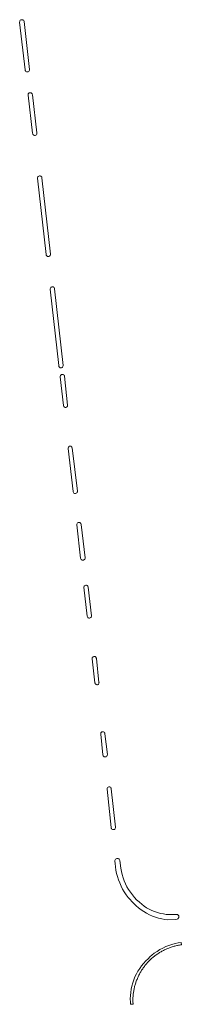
# Model space of a CAD drawing. Extents: x 211930 to 222589, y 569015 to 577578.
# Tile 2 of 95: x 212873 to 212906, y 570731 to 570936. Entities that reach past the tile are written whole.
import ezdxf

# ---------------------------------------------------------------- set-up
doc = ezdxf.new("R2010")
doc.units = 0
doc.layers.add('016 Alles planjaar 2023', color=72, linetype='Continuous', lineweight=20, true_color=0x1e90ff)

msp = doc.modelspace()

# ---------------------------------------------------------------- hatches: boundary and pattern name
at = {"layer": '016 Alles planjaar 2023', "true_color": 0x1e90ff}
h = msp.add_hatch(dxfattribs=at)
h.set_pattern_fill('DQ_CLEAR', color=72, style=0)
h.set_pattern_definition([])
h.paths.add_polyline_path([(212873.43, 570935.99), (212873.37, 570936.12), (212873.28, 570936.22), (212873.16, 570936.29), (212873.03, 570936.32), (212872.89, 570936.31), (212872.77, 570936.27), (212872.66, 570936.19), (212872.58, 570936.07), (212872.53, 570935.95), (212872.52, 570935.81), (212873.66, 570925.86), (212873.67, 570925.77), (212873.73, 570925.65), (212873.82, 570925.55), (212873.93, 570925.47), (212874.06, 570925.44), (212874.2, 570925.44), (212874.32, 570925.49), (212874.43, 570925.57), (212874.51, 570925.67), (212874.56, 570925.8), (212874.57, 570925.94), (212873.44, 570935.91), (212873.43, 570935.99)])
h = msp.add_hatch(dxfattribs=at)
h.set_pattern_fill('DQ_CLEAR', color=72, style=0)
h.set_pattern_definition([])
h.paths.add_polyline_path([(212875.5, 570912.29), (212875.63, 570912.26), (212875.76, 570912.26), (212875.89, 570912.31), (212876, 570912.39), (212876.08, 570912.5), (212876.12, 570912.62), (212876.12, 570912.76), (212875.17, 570920.72), (212875.15, 570920.8), (212875.1, 570920.92), (212875.01, 570921.02), (212874.89, 570921.09), (212874.76, 570921.12), (212874.63, 570921.12), (212874.5, 570921.07), (212874.39, 570920.99), (212874.32, 570920.88), (212874.27, 570920.76), (212874.27, 570920.62), (212875.23, 570912.68), (212875.24, 570912.58), (212875.3, 570912.46), (212875.39, 570912.36), (212875.5, 570912.29)])
h = msp.add_hatch(dxfattribs=at)
h.set_pattern_fill('DQ_CLEAR', color=72, style=0)
h.set_pattern_definition([])
h.paths.add_polyline_path([(212877.02, 570903.72), (212876.91, 570903.79), (212876.78, 570903.83), (212876.65, 570903.83), (212876.52, 570903.8), (212876.4, 570903.72), (212876.32, 570903.61), (212876.27, 570903.49), (212876.25, 570903.35), (212878.07, 570887.45), (212878.08, 570887.36), (212878.14, 570887.24), (212878.22, 570887.14), (212878.33, 570887.07), (212878.46, 570887.04), (212878.6, 570887.04), (212878.72, 570887.09), (212878.83, 570887.17), (212878.9, 570887.27), (212878.94, 570887.4), (212878.95, 570887.53), (212877.17, 570903.44), (212877.16, 570903.49), (212877.11, 570903.61), (212877.02, 570903.72)])
h = msp.add_hatch(dxfattribs=at)
h.set_pattern_fill('DQ_CLEAR', color=72, style=0)
h.set_pattern_definition([])
h.paths.add_polyline_path([(212879.35, 570880.76), (212879.22, 570880.74), (212879.1, 570880.69), (212878.99, 570880.61), (212878.92, 570880.49), (212878.89, 570880.36), (212878.89, 570880.23), (212880.69, 570864.35), (212880.71, 570864.2), (212880.77, 570864.07), (212880.86, 570863.98), (212880.98, 570863.91), (212881.11, 570863.89), (212881.24, 570863.9), (212881.37, 570863.95), (212881.47, 570864.03), (212881.55, 570864.15), (212881.58, 570864.28), (212881.58, 570864.41), (212879.77, 570880.32), (212879.77, 570880.32), (212879.75, 570880.45), (212879.69, 570880.57), (212879.6, 570880.67), (212879.48, 570880.73), (212879.35, 570880.76)])
h = msp.add_hatch(dxfattribs=at)
h.set_pattern_fill('DQ_CLEAR', color=72, style=0)
h.set_pattern_definition([])
h.paths.add_polyline_path([(212881.34, 570862.52), (212881.22, 570862.47), (212881.11, 570862.39), (212881.03, 570862.29), (212880.98, 570862.16), (212880.98, 570862.02), (212881.64, 570856.05), (212881.65, 570855.98), (212881.7, 570855.86), (212881.78, 570855.76), (212881.89, 570855.68), (212882.01, 570855.64), (212882.14, 570855.65), (212882.27, 570855.69), (212882.38, 570855.76), (212882.46, 570855.87), (212882.5, 570855.99), (212882.51, 570856.13), (212881.88, 570862.15), (212881.87, 570862.2), (212881.81, 570862.32), (212881.73, 570862.42), (212881.61, 570862.49), (212881.48, 570862.53), (212881.34, 570862.52)])
h = msp.add_hatch(dxfattribs=at)
h.set_pattern_fill('DQ_CLEAR', color=72, style=0)
h.set_pattern_definition([])
h.paths.add_polyline_path([(212882.63, 570847.26), (212882.62, 570847.13), (212883.64, 570838.16), (212883.66, 570838.07), (212883.71, 570837.95), (212883.8, 570837.85), (212883.92, 570837.78), (212884.05, 570837.75), (212884.18, 570837.76), (212884.31, 570837.8), (212884.42, 570837.89), (212884.49, 570838), (212884.54, 570838.12), (212884.54, 570838.26), (212883.47, 570847.23), (212883.46, 570847.27), (212883.42, 570847.39), (212883.34, 570847.49), (212883.23, 570847.57), (212883.11, 570847.61), (212882.98, 570847.61), (212882.85, 570847.56), (212882.75, 570847.49), (212882.67, 570847.38), (212882.63, 570847.26)])
h = msp.add_hatch(dxfattribs=at)
h.set_pattern_fill('DQ_CLEAR', color=72, style=0)
h.set_pattern_definition([])
h.paths.add_polyline_path([(212884.51, 570831.5), (212884.45, 570831.38), (212884.44, 570831.24), (212885.23, 570824.29), (212885.25, 570824.17), (212885.31, 570824.05), (212885.4, 570823.95), (212885.52, 570823.89), (212885.65, 570823.86), (212885.79, 570823.87), (212885.92, 570823.92), (212886.02, 570824), (212886.1, 570824.11), (212886.14, 570824.24), (212886.14, 570824.38), (212885.33, 570831.33), (212885.33, 570831.37), (212885.28, 570831.49), (212885.2, 570831.6), (212885.09, 570831.68), (212884.96, 570831.72), (212884.83, 570831.72), (212884.7, 570831.68), (212884.59, 570831.61), (212884.51, 570831.5)])
h = msp.add_hatch(dxfattribs=at)
h.set_pattern_fill('DQ_CLEAR', color=72, style=0)
h.set_pattern_definition([])
h.paths.add_polyline_path([(212886.75, 570818.45), (212886.67, 570818.56), (212886.56, 570818.63), (212886.43, 570818.67), (212886.29, 570818.67), (212886.17, 570818.63), (212886.05, 570818.55), (212885.97, 570818.45), (212885.91, 570818.28), (212886.6, 570812.23), (212886.6, 570812.2), (212886.64, 570812.07), (212886.72, 570811.96), (212886.83, 570811.88), (212886.96, 570811.84), (212887.09, 570811.83), (212887.22, 570811.87), (212887.33, 570811.94), (212887.42, 570812.04), (212887.47, 570812.17), (212887.48, 570812.3), (212886.81, 570818.28), (212886.8, 570818.33), (212886.75, 570818.45)])
h = msp.add_hatch(dxfattribs=at)
h.set_pattern_fill('DQ_CLEAR', color=72, style=0)
h.set_pattern_definition([])
h.paths.add_polyline_path([(212888.43, 570803.64), (212888.35, 570803.74), (212888.23, 570803.81), (212888.1, 570803.84), (212887.97, 570803.83), (212887.84, 570803.79), (212887.74, 570803.71), (212887.66, 570803.6), (212887.62, 570803.47), (212887.62, 570803.34), (212888.2, 570798.37), (212888.22, 570798.26), (212888.27, 570798.14), (212888.36, 570798.05), (212888.47, 570797.98), (212888.6, 570797.95), (212888.73, 570797.96), (212888.85, 570798.01), (212888.95, 570798.09), (212889.03, 570798.2), (212889.06, 570798.33), (212889.05, 570798.46), (212888.5, 570803.42), (212888.49, 570803.51), (212888.43, 570803.64)])
h = msp.add_hatch(dxfattribs=at)
h.set_pattern_fill('DQ_CLEAR', color=72, style=0)
h.set_pattern_definition([])
h.paths.add_polyline_path([(212890.02, 570788.15), (212889.89, 570788.18), (212889.76, 570788.18), (212889.63, 570788.13), (212889.53, 570788.05), (212889.45, 570787.94), (212889.41, 570787.81), (212889.41, 570787.68), (212889.87, 570783.36), (212889.88, 570783.29), (212889.94, 570783.16), (212890.03, 570783.06), (212890.14, 570782.98), (212890.27, 570782.95), (212890.41, 570782.95), (212890.54, 570782.99), (212890.65, 570783.07), (212890.73, 570783.18), (212890.78, 570783.3), (212890.79, 570783.44), (212890.3, 570787.76), (212890.28, 570787.86), (212890.22, 570787.98), (212890.13, 570788.08), (212890.02, 570788.15)])
h = msp.add_hatch(dxfattribs=at)
h.set_pattern_fill('DQ_CLEAR', color=72, style=0)
h.set_pattern_definition([])
h.paths.add_polyline_path([(212890.73, 570776.34), (212890.73, 570776.21), (212891.58, 570768.24), (212891.6, 570768.15), (212891.65, 570768.02), (212891.74, 570767.92), (212891.86, 570767.85), (212891.99, 570767.82), (212892.12, 570767.82), (212892.25, 570767.86), (212892.36, 570767.94), (212892.44, 570768.05), (212892.48, 570768.18), (212892.49, 570768.31), (212891.62, 570776.29), (212891.6, 570776.41), (212891.54, 570776.53), (212891.45, 570776.63), (212891.33, 570776.69), (212891.2, 570776.72), (212891.07, 570776.71), (212890.95, 570776.66), (212890.84, 570776.58), (212890.77, 570776.47), (212890.73, 570776.34)])
h = msp.add_hatch(dxfattribs=at)
h.set_pattern_fill('DQ_CLEAR', color=72, style=0)
h.set_pattern_definition([])
h.paths.add_polyline_path([(212894.73, 570754.27), (212895.16, 570753.71), (212895.61, 570753.18), (212895.83, 570752.95), (212896.29, 570752.45), (212896.77, 570751.98), (212897.28, 570751.54), (212897.82, 570751.13), (212898.38, 570750.76), (212898.96, 570750.41), (212899.57, 570750.1), (212900.18, 570749.83), (212900.82, 570749.6), (212901.46, 570749.4), (212902.12, 570749.24), (212902.79, 570749.12), (212903.24, 570749.06), (212904.93, 570749.09), (212905.33, 570749.17), (212905.46, 570749.23), (212905.57, 570749.32), (212905.65, 570749.44), (212905.7, 570749.57), (212905.71, 570749.71), (212905.68, 570749.86), (212905.61, 570749.98), (212905.51, 570750.09), (212905.39, 570750.16), (212905.25, 570750.19), (212905.1, 570750.19), (212904.95, 570750.17), (212904.33, 570750.14), (212903.71, 570750.14), (212903.08, 570750.19), (212902.46, 570750.27), (212901.85, 570750.39), (212901.25, 570750.56), (212900.65, 570750.76), (212900.08, 570750.99), (212899.52, 570751.27), (212898.97, 570751.58), (212898.45, 570751.92), (212897.95, 570752.3), (212897.48, 570752.71), (212897.4, 570752.78), (212896.9, 570753.24), (212896.44, 570753.73), (212896, 570754.24), (212895.59, 570754.79), (212895.22, 570755.35), (212894.88, 570755.94), (212894.57, 570756.54), (212894.3, 570757.16), (212894.07, 570757.8), (212893.88, 570758.45), (212893.72, 570759.11), (212893.61, 570759.77), (212893.38, 570761.38), (212893.38, 570761.39), (212893.34, 570761.52), (212893.27, 570761.65), (212893.16, 570761.74), (212893.03, 570761.8), (212892.89, 570761.83), (212892.75, 570761.81), (212892.61, 570761.76), (212892.5, 570761.67), (212892.42, 570761.55), (212892.37, 570761.41), (212892.36, 570761.27), (212892.41, 570760.8), (212892.47, 570760.1), (212892.57, 570759.41), (212892.71, 570758.72), (212892.89, 570758.04), (212893.1, 570757.37), (212893.36, 570756.72), (212893.65, 570756.08), (212893.97, 570755.45), (212894.33, 570754.85), (212894.73, 570754.27)])
h = msp.add_hatch(dxfattribs=at)
h.set_pattern_fill('DQ_CLEAR', color=72, style=0)
h.set_pattern_definition([])
h.paths.add_polyline_path([(212896.55, 570737.18), (212896.3, 570736.56), (212896.08, 570735.93), (212895.9, 570735.28), (212895.76, 570734.62), (212895.66, 570733.96), (212895.6, 570733.29), (212895.58, 570732.62), (212895.6, 570731.95), (212895.65, 570731.48), (212896.15, 570731.51), (212896.14, 570731.7), (212896.13, 570731.9), (212896.12, 570732.09), (212896.12, 570732.29), (212896.12, 570732.48), (212896.13, 570732.68), (212896.13, 570732.87), (212896.15, 570733.07), (212896.16, 570733.26), (212896.18, 570733.46), (212896.2, 570733.65), (212896.22, 570733.84), (212896.25, 570734.03), (212896.28, 570734.23), (212896.31, 570734.42), (212896.35, 570734.61), (212896.39, 570734.8), (212896.43, 570734.99), (212896.48, 570735.18), (212896.53, 570735.37), (212896.58, 570735.56), (212896.64, 570735.74), (212896.7, 570735.93), (212896.76, 570736.11), (212896.83, 570736.3), (212896.89, 570736.48), (212896.97, 570736.66), (212897.04, 570736.84), (212897.12, 570737.02), (212897.2, 570737.2), (212897.28, 570737.37), (212897.37, 570737.55), (212897.46, 570737.72), (212897.55, 570737.89), (212897.64, 570738.06), (212897.74, 570738.23), (212897.84, 570738.4), (212897.94, 570738.56), (212898.05, 570738.73), (212898.16, 570738.89), (212898.27, 570739.05), (212898.38, 570739.21), (212898.5, 570739.36), (212898.62, 570739.52), (212898.74, 570739.67), (212898.87, 570739.82), (212898.99, 570739.96), (212899.12, 570740.11), (212899.25, 570740.25), (212899.39, 570740.4), (212899.52, 570740.53), (212899.66, 570740.67), (212899.8, 570740.81), (212899.95, 570740.94), (212900.09, 570741.07), (212900.24, 570741.19), (212900.39, 570741.32), (212900.54, 570741.44), (212900.69, 570741.56), (212900.85, 570741.68), (212901.01, 570741.79), (212901.17, 570741.9), (212901.33, 570742.01), (212901.49, 570742.12), (212901.66, 570742.22), (212901.82, 570742.32), (212901.99, 570742.42), (212902.16, 570742.52), (212902.33, 570742.61), (212902.5, 570742.7), (212902.68, 570742.79), (212902.85, 570742.87), (212903.03, 570742.95), (212903.21, 570743.03), (212903.39, 570743.1), (212903.57, 570743.18), (212903.75, 570743.24), (212903.94, 570743.31), (212904.12, 570743.37), (212904.31, 570743.43), (212904.49, 570743.49), (212904.68, 570743.54), (212904.87, 570743.59), (212905.06, 570743.64), (212905.25, 570743.68), (212905.44, 570743.72), (212905.63, 570743.76), (212905.82, 570743.8), (212906.01, 570743.83), (212906.21, 570743.85), (212906.14, 570744.34), (212905.56, 570744.26), (212904.89, 570744.12), (212904.23, 570743.94), (212903.58, 570743.72), (212902.95, 570743.47), (212902.33, 570743.18), (212901.73, 570742.85), (212901.14, 570742.49), (212900.58, 570742.1), (212900.05, 570741.67), (212899.74, 570741.4), (212899.29, 570740.96), (212898.8, 570740.49), (212898.35, 570740), (212897.92, 570739.48), (212897.53, 570738.94), (212897.17, 570738.37), (212896.84, 570737.79), (212896.55, 570737.18)])

# ---------------------------------------------------------------- linework, layer by layer
at = {"layer": '016 Alles planjaar 2023', "color": 14, "true_color": 0x004000}
for points in [[(212873.43, 570935.99), (212873.37, 570936.12), (212873.28, 570936.22), (212873.16, 570936.29), (212873.03, 570936.32), (212872.89, 570936.31), (212872.77, 570936.27), (212872.66, 570936.19), (212872.58, 570936.07), (212872.53, 570935.95), (212872.52, 570935.81), (212873.66, 570925.86), (212873.67, 570925.77), (212873.73, 570925.65), (212873.82, 570925.55), (212873.93, 570925.47), (212874.06, 570925.44), (212874.2, 570925.44), (212874.32, 570925.49), (212874.43, 570925.57), (212874.51, 570925.67), (212874.56, 570925.8), (212874.57, 570925.94), (212873.44, 570935.91), (212873.43, 570935.99)], [(212875.5, 570912.29), (212875.63, 570912.26), (212875.76, 570912.26), (212875.89, 570912.31), (212876, 570912.39), (212876.08, 570912.5), (212876.12, 570912.62), (212876.12, 570912.76), (212875.17, 570920.72), (212875.15, 570920.8), (212875.1, 570920.92), (212875.01, 570921.02), (212874.89, 570921.09), (212874.76, 570921.12), (212874.63, 570921.12), (212874.5, 570921.07), (212874.39, 570920.99), (212874.32, 570920.88), (212874.27, 570920.76), (212874.27, 570920.62), (212875.23, 570912.68), (212875.24, 570912.58), (212875.3, 570912.46), (212875.39, 570912.36), (212875.5, 570912.29)], [(212877.02, 570903.72), (212876.91, 570903.79), (212876.78, 570903.83), (212876.65, 570903.83), (212876.52, 570903.8), (212876.4, 570903.72), (212876.32, 570903.61), (212876.27, 570903.49), (212876.25, 570903.35), (212878.07, 570887.45), (212878.08, 570887.36), (212878.14, 570887.24), (212878.22, 570887.14), (212878.33, 570887.07), (212878.46, 570887.04), (212878.6, 570887.04), (212878.72, 570887.09), (212878.83, 570887.17), (212878.9, 570887.27), (212878.94, 570887.4), (212878.95, 570887.53), (212877.17, 570903.44), (212877.16, 570903.49), (212877.11, 570903.61), (212877.02, 570903.72)], [(212879.35, 570880.76), (212879.22, 570880.74), (212879.1, 570880.69), (212878.99, 570880.61), (212878.92, 570880.49), (212878.89, 570880.36), (212878.89, 570880.23), (212880.69, 570864.35), (212880.71, 570864.2), (212880.77, 570864.07), (212880.86, 570863.98), (212880.98, 570863.91), (212881.11, 570863.89), (212881.24, 570863.9), (212881.37, 570863.95), (212881.47, 570864.03), (212881.55, 570864.15), (212881.58, 570864.28), (212881.58, 570864.41), (212879.77, 570880.32), (212879.77, 570880.32), (212879.75, 570880.45), (212879.69, 570880.57), (212879.6, 570880.67), (212879.48, 570880.73), (212879.35, 570880.76)], [(212881.34, 570862.52), (212881.22, 570862.47), (212881.11, 570862.39), (212881.03, 570862.29), (212880.98, 570862.16), (212880.98, 570862.02), (212881.64, 570856.05), (212881.65, 570855.98), (212881.7, 570855.86), (212881.78, 570855.76), (212881.89, 570855.68), (212882.01, 570855.64), (212882.14, 570855.65), (212882.27, 570855.69), (212882.38, 570855.76), (212882.46, 570855.87), (212882.5, 570855.99), (212882.51, 570856.13), (212881.88, 570862.15), (212881.87, 570862.2), (212881.81, 570862.32), (212881.73, 570862.42), (212881.61, 570862.49), (212881.48, 570862.53), (212881.34, 570862.52)], [(212882.63, 570847.26), (212882.62, 570847.13), (212883.64, 570838.16), (212883.66, 570838.07), (212883.71, 570837.95), (212883.8, 570837.85), (212883.92, 570837.78), (212884.05, 570837.75), (212884.18, 570837.76), (212884.31, 570837.8), (212884.42, 570837.89), (212884.49, 570838), (212884.54, 570838.12), (212884.54, 570838.26), (212883.47, 570847.23), (212883.46, 570847.27), (212883.42, 570847.39), (212883.34, 570847.49), (212883.23, 570847.57), (212883.11, 570847.61), (212882.98, 570847.61), (212882.85, 570847.56), (212882.75, 570847.49), (212882.67, 570847.38), (212882.63, 570847.26)], [(212884.51, 570831.5), (212884.45, 570831.38), (212884.44, 570831.24), (212885.23, 570824.29), (212885.25, 570824.17), (212885.31, 570824.05), (212885.4, 570823.95), (212885.52, 570823.89), (212885.65, 570823.86), (212885.79, 570823.87), (212885.92, 570823.92), (212886.02, 570824), (212886.1, 570824.11), (212886.14, 570824.24), (212886.14, 570824.38), (212885.33, 570831.33), (212885.33, 570831.37), (212885.28, 570831.49), (212885.2, 570831.6), (212885.09, 570831.68), (212884.96, 570831.72), (212884.83, 570831.72), (212884.7, 570831.68), (212884.59, 570831.61), (212884.51, 570831.5)], [(212886.75, 570818.45), (212886.67, 570818.56), (212886.56, 570818.63), (212886.43, 570818.67), (212886.29, 570818.67), (212886.17, 570818.63), (212886.05, 570818.55), (212885.97, 570818.45), (212885.91, 570818.28), (212886.6, 570812.23), (212886.6, 570812.2), (212886.64, 570812.07), (212886.72, 570811.96), (212886.83, 570811.88), (212886.96, 570811.84), (212887.09, 570811.83), (212887.22, 570811.87), (212887.33, 570811.94), (212887.42, 570812.04), (212887.47, 570812.17), (212887.48, 570812.3), (212886.81, 570818.28), (212886.8, 570818.33), (212886.75, 570818.45)], [(212888.43, 570803.64), (212888.35, 570803.74), (212888.23, 570803.81), (212888.1, 570803.84), (212887.97, 570803.83), (212887.84, 570803.79), (212887.74, 570803.71), (212887.66, 570803.6), (212887.62, 570803.47), (212887.62, 570803.34), (212888.2, 570798.37), (212888.22, 570798.26), (212888.27, 570798.14), (212888.36, 570798.05), (212888.47, 570797.98), (212888.6, 570797.95), (212888.73, 570797.96), (212888.85, 570798.01), (212888.95, 570798.09), (212889.03, 570798.2), (212889.06, 570798.33), (212889.05, 570798.46), (212888.5, 570803.42), (212888.49, 570803.51), (212888.43, 570803.64)], [(212890.02, 570788.15), (212889.89, 570788.18), (212889.76, 570788.18), (212889.63, 570788.13), (212889.53, 570788.05), (212889.45, 570787.94), (212889.41, 570787.81), (212889.41, 570787.68), (212889.87, 570783.36), (212889.88, 570783.29), (212889.94, 570783.16), (212890.03, 570783.06), (212890.14, 570782.98), (212890.27, 570782.95), (212890.41, 570782.95), (212890.54, 570782.99), (212890.65, 570783.07), (212890.73, 570783.18), (212890.78, 570783.3), (212890.79, 570783.44), (212890.3, 570787.76), (212890.28, 570787.86), (212890.22, 570787.98), (212890.13, 570788.08), (212890.02, 570788.15)], [(212890.73, 570776.34), (212890.73, 570776.21), (212891.58, 570768.24), (212891.6, 570768.15), (212891.65, 570768.02), (212891.74, 570767.92), (212891.86, 570767.85), (212891.99, 570767.82), (212892.12, 570767.82), (212892.25, 570767.86), (212892.36, 570767.94), (212892.44, 570768.05), (212892.48, 570768.18), (212892.49, 570768.31), (212891.62, 570776.29), (212891.6, 570776.41), (212891.54, 570776.53), (212891.45, 570776.63), (212891.33, 570776.69), (212891.2, 570776.72), (212891.07, 570776.71), (212890.95, 570776.66), (212890.84, 570776.58), (212890.77, 570776.47), (212890.73, 570776.34)], [(212894.73, 570754.27), (212895.16, 570753.71), (212895.61, 570753.18), (212895.83, 570752.95), (212896.29, 570752.45), (212896.77, 570751.98), (212897.28, 570751.54), (212897.82, 570751.13), (212898.38, 570750.76), (212898.96, 570750.41), (212899.57, 570750.1), (212900.18, 570749.83), (212900.82, 570749.6), (212901.46, 570749.4), (212902.12, 570749.24), (212902.79, 570749.12), (212903.24, 570749.06), (212904.93, 570749.09), (212905.33, 570749.17), (212905.46, 570749.23), (212905.57, 570749.32), (212905.65, 570749.44), (212905.7, 570749.57), (212905.71, 570749.71), (212905.68, 570749.86), (212905.61, 570749.98), (212905.51, 570750.09), (212905.39, 570750.16), (212905.25, 570750.19), (212905.1, 570750.19), (212904.95, 570750.17), (212904.33, 570750.14), (212903.71, 570750.14), (212903.08, 570750.19), (212902.46, 570750.27), (212901.85, 570750.39), (212901.25, 570750.56), (212900.65, 570750.76), (212900.08, 570750.99), (212899.52, 570751.27), (212898.97, 570751.58), (212898.45, 570751.92), (212897.95, 570752.3), (212897.48, 570752.71), (212897.4, 570752.78), (212896.9, 570753.24), (212896.44, 570753.73), (212896, 570754.24), (212895.59, 570754.79), (212895.22, 570755.35), (212894.88, 570755.94), (212894.57, 570756.54), (212894.3, 570757.16), (212894.07, 570757.8), (212893.88, 570758.45), (212893.72, 570759.11), (212893.61, 570759.77), (212893.38, 570761.38), (212893.38, 570761.39), (212893.34, 570761.52), (212893.27, 570761.65), (212893.16, 570761.74), (212893.03, 570761.8), (212892.89, 570761.83), (212892.75, 570761.81), (212892.61, 570761.76), (212892.5, 570761.67), (212892.42, 570761.55), (212892.37, 570761.41), (212892.36, 570761.27), (212892.41, 570760.8), (212892.47, 570760.1), (212892.57, 570759.41), (212892.71, 570758.72), (212892.89, 570758.04), (212893.1, 570757.37), (212893.36, 570756.72), (212893.65, 570756.08), (212893.97, 570755.45), (212894.33, 570754.85), (212894.73, 570754.27)], [(212896.55, 570737.18), (212896.3, 570736.56), (212896.08, 570735.93), (212895.9, 570735.28), (212895.76, 570734.62), (212895.66, 570733.96), (212895.6, 570733.29), (212895.58, 570732.62), (212895.6, 570731.95), (212895.65, 570731.48), (212896.15, 570731.51), (212896.14, 570731.7), (212896.13, 570731.9), (212896.12, 570732.09), (212896.12, 570732.29), (212896.12, 570732.48), (212896.13, 570732.68), (212896.13, 570732.87), (212896.15, 570733.07), (212896.16, 570733.26), (212896.18, 570733.46), (212896.2, 570733.65), (212896.22, 570733.84), (212896.25, 570734.03), (212896.28, 570734.23), (212896.31, 570734.42), (212896.35, 570734.61), (212896.39, 570734.8), (212896.43, 570734.99), (212896.48, 570735.18), (212896.53, 570735.37), (212896.58, 570735.56), (212896.64, 570735.74), (212896.7, 570735.93), (212896.76, 570736.11), (212896.83, 570736.3), (212896.89, 570736.48), (212896.97, 570736.66), (212897.04, 570736.84), (212897.12, 570737.02), (212897.2, 570737.2), (212897.28, 570737.37), (212897.37, 570737.55), (212897.46, 570737.72), (212897.55, 570737.89), (212897.64, 570738.06), (212897.74, 570738.23), (212897.84, 570738.4), (212897.94, 570738.56), (212898.05, 570738.73), (212898.16, 570738.89), (212898.27, 570739.05), (212898.38, 570739.21), (212898.5, 570739.36), (212898.62, 570739.52), (212898.74, 570739.67), (212898.87, 570739.82), (212898.99, 570739.96), (212899.12, 570740.11), (212899.25, 570740.25), (212899.39, 570740.4), (212899.52, 570740.53), (212899.66, 570740.67), (212899.8, 570740.81), (212899.95, 570740.94), (212900.09, 570741.07), (212900.24, 570741.19), (212900.39, 570741.32), (212900.54, 570741.44), (212900.69, 570741.56), (212900.85, 570741.68), (212901.01, 570741.79), (212901.17, 570741.9), (212901.33, 570742.01), (212901.49, 570742.12), (212901.66, 570742.22), (212901.82, 570742.32), (212901.99, 570742.42), (212902.16, 570742.52), (212902.33, 570742.61), (212902.5, 570742.7), (212902.68, 570742.79), (212902.85, 570742.87), (212903.03, 570742.95), (212903.21, 570743.03), (212903.39, 570743.1), (212903.57, 570743.18), (212903.75, 570743.24), (212903.94, 570743.31), (212904.12, 570743.37), (212904.31, 570743.43), (212904.49, 570743.49), (212904.68, 570743.54), (212904.87, 570743.59), (212905.06, 570743.64), (212905.25, 570743.68), (212905.44, 570743.72), (212905.63, 570743.76), (212905.82, 570743.8), (212906.01, 570743.83), (212906.21, 570743.85), (212906.14, 570744.34), (212905.56, 570744.26), (212904.89, 570744.12), (212904.23, 570743.94), (212903.58, 570743.72), (212902.95, 570743.47), (212902.33, 570743.18), (212901.73, 570742.85), (212901.14, 570742.49), (212900.58, 570742.1), (212900.05, 570741.67), (212899.74, 570741.4), (212899.29, 570740.96), (212898.8, 570740.49), (212898.35, 570740), (212897.92, 570739.48), (212897.53, 570738.94), (212897.17, 570738.37), (212896.84, 570737.79), (212896.55, 570737.18)]]:
    msp.add_lwpolyline(points, close=True, dxfattribs=at)

doc.saveas('drawing.dxf')
